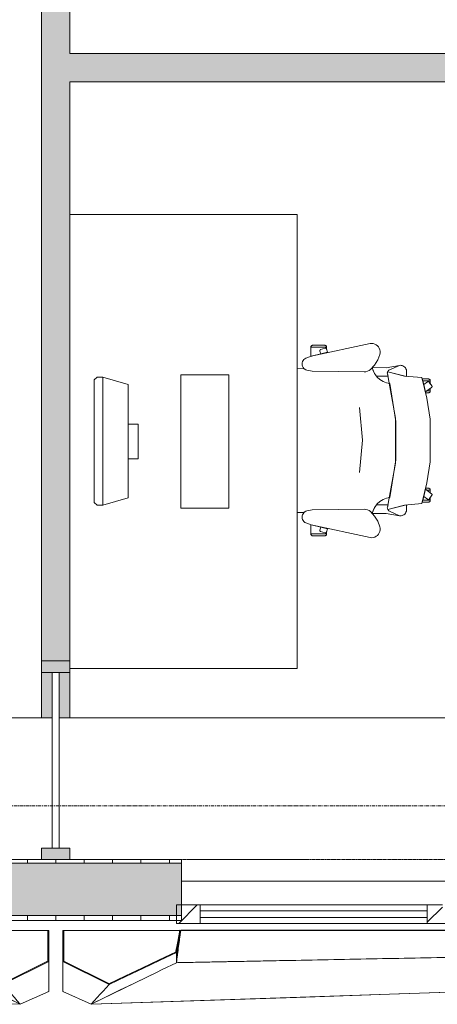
# Model space of a CAD drawing. Header units: millimetres. Extents: x -3388 to 301539, y -5590 to 54660.
# Tile 63 of 216: x 80873 to 82344, y 11901 to 15369. Entities that reach past the tile are written whole.
import ezdxf

# ---------------------------------------------------------------- set-up
doc = ezdxf.new("R2010")
doc.units = ezdxf.units.MM
doc.linetypes.add('Hidden_2', pattern=[2, 1, -1])
doc.linetypes.add('stramienlijn', pattern=[21, 12, -3, 3, -3])
for name, color, linetype, lineweight in [('A-DETL-MBND', 5, 'Continuous', 9), ('A-GENM', 13, 'Continuous', 9), ('A-GLAZ', 151, 'Continuous', 9), ('A-GLAZ-CURT', 52, 'Continuous', 9), ('A-GLAZ-CWMG', 51, 'Continuous', 9), ('A-WALL', 113, 'Continuous', 9), ('A-WALL-PATT', 111, 'Continuous', 18), ('I-FURN', 30, 'Continuous', 13), ('S-GRID', 1, 'Continuous', 9)]:
    doc.layers.add(name, color=color, linetype=linetype, lineweight=lineweight)
pattern_1 = [(90, (81000, 12196), (-100, 6e-15), [])]

# ---------------------------------------------------------------- blocks, each defined once
blk = doc.blocks.new('82_FU_WPB_SH_oth_bureau singel - 1600x800x950-427467-4e verdieping - bouwdeel 3_ 4_ 5')
at = {"layer": 'I-FURN', "color": 8, "lineweight": 9}
for p, q in [((800, 400), (-800, 400)), ((-800, 400), (-800, -400)), ((800, -400), (800, 400)), ((-235, 160), (-235, -10)), ((235, 160), (-235, 160)), ((235, -10), (235, 160)), ((-235, -10), (235, -10)), ((-60.8, -160), (-60.8, -195)), ((60.8, -160), (-60.8, -160)), ((60.8, -195), (60.8, -160)), ((-226.2, -284.5), (-201.2, -195)), ((-201.2, -195), (198.8, -195)), ((198.8, -195), (223.8, -284.5)), ((-226.2, -284.5), (223.8, -284.5)), ((-226.2, -304.5), (-226.2, -284.5)), ((-217, -314.5), (-226.2, -304.5)), ((223.8, -304.5), (214.5, -314.5)), ((223.8, -284.5), (223.8, -304.5)), ((214.5, -314.5), (-217, -314.5))]:
    blk.add_line(p, q, dxfattribs=at)
blk = doc.blocks.new('82_FU_WPB_SH_oth_bureaustoel - Medachair_dwg-4535414-4e verdieping - bouwdeel 3_ 4_ 5')
at = {"layer": 'I-FURN', "color": 8, "lineweight": 9, "flags": 128}
for points in [[(892.889, 168.223), (890.967, 168.059), (889.043, 168.196), (887.164, 168.631), (885.376, 169.354), (900.733, 228.425), (905.902, 289.24), (978.561, 307.639), (1052.71, 318.565), (1203.12, 318.565), (1277.28, 307.639), (1349.93, 289.24), (1355.1, 228.425), (1370.46, 169.354), (1368.67, 168.631), (1366.79, 168.196), (1364.87, 168.059), (1362.95, 168.223), (1207.14, 197.058), (1048.69, 197.058)], [(918.125, 319.565), (927.701, 319.565), (921.833, 315.302), (921.252, 314.785), (920.782, 314.165), (920.443, 313.465), (920.246, 312.713), (920.201, 311.936), (920.307, 311.165), (920.562, 310.431), (920.955, 309.759), (930.663, 296.398), (918.125, 292.89), (918.125, 319.565), (918.125, 292.89), (910.828, 290.739), (910.828, 312.214), (910.93, 313.488), (911.254, 314.724), (911.788, 315.885), (912.516, 316.936), (913.416, 317.843), (914.461, 318.579), (915.618, 319.121), (916.852, 319.453)], [(940.758, 324.147), (956.25, 302.822), (930.663, 296.398), (920.955, 309.759), (920.562, 310.431), (920.307, 311.165), (920.201, 311.936), (920.246, 312.713), (920.443, 313.465), (920.782, 314.165), (921.252, 314.785), (921.833, 315.302), (935.215, 325.024), (935.808, 325.381), (936.454, 325.628), (937.133, 325.76), (937.824, 325.773), (938.507, 325.664), (939.161, 325.439), (939.766, 325.104), (940.304, 324.669)], [(952.817, 319.565), (944.086, 319.565), (952.817, 307.547)], [(956.25, 302.822), (960.114, 303.709), (960.114, 312.214), (960.012, 313.488), (959.689, 314.724), (959.155, 315.885), (958.427, 316.936), (957.526, 317.842), (956.482, 318.578), (955.325, 319.121), (954.091, 319.453), (952.817, 319.565), (952.817, 307.547)], [(1299.59, 302.822), (1295.72, 303.709), (1295.72, 312.214), (1295.82, 313.488), (1296.15, 314.724), (1296.68, 315.885), (1297.41, 316.936), (1298.31, 317.842), (1299.35, 318.578), (1300.51, 319.121), (1301.75, 319.453), (1303.02, 319.565), (1303.02, 307.547)], [(1315.08, 324.147), (1299.59, 302.822), (1325.17, 296.398), (1334.88, 309.759), (1335.27, 310.431), (1335.53, 311.165), (1335.64, 311.936), (1335.59, 312.713), (1335.39, 313.465), (1335.05, 314.165), (1334.58, 314.785), (1334, 315.302), (1320.62, 325.024), (1319.95, 325.418), (1319.21, 325.673), (1318.44, 325.779), (1317.67, 325.733), (1316.92, 325.537), (1316.22, 325.197), (1315.6, 324.728)], [(1303.02, 319.565), (1311.75, 319.565), (1303.02, 307.547)], [(1337.71, 319.565), (1328.13, 319.565), (1334, 315.302), (1334.58, 314.785), (1335.05, 314.165), (1335.39, 313.465), (1335.59, 312.713), (1335.64, 311.936), (1335.53, 311.165), (1335.27, 310.431), (1334.88, 309.759), (1325.17, 296.398), (1337.71, 292.89), (1337.71, 319.565), (1337.71, 292.89), (1345.01, 290.739), (1345.01, 312.214), (1344.91, 313.488), (1344.58, 314.724), (1344.05, 315.885), (1343.32, 316.936), (1342.42, 317.843), (1341.38, 318.579), (1340.22, 319.121), (1338.98, 319.453)], [(885.376, 169.354), (901.933, 235.905), (883.884, 235.905), (878.925, 235.405), (875.362, 233.856), (872.064, 231.801), (869.103, 229.285), (866.877, 226.428), (865.11, 223.266), (863.842, 219.874), (863.209, 217.007), (863.006, 214.077), (863.24, 211.15), (879.412, 175.835), (880.431, 173.831), (881.796, 172.044), (883.463, 170.535)], [(871.242, 164.405), (863.24, 211.15), (879.412, 175.835), (880.505, 173.714), (881.986, 171.843), (883.8, 170.291), (885.878, 169.118), (888.143, 168.366), (890.51, 168.064), (892.892, 168.223), (901.41, 170.576), (901.218, 129.572), (891.954, 123.132), (881.803, 118.206), (871.01, 114.916)], [(1362.94, 168.223), (1354.43, 170.576), (1354.62, 129.572), (1363.88, 123.132), (1374.03, 118.206), (1384.83, 114.916), (1384.59, 164.405), (1392.6, 211.15), (1376.42, 175.835), (1375.41, 173.831), (1374.04, 172.044), (1372.37, 170.535), (1370.46, 169.354), (1368.67, 168.631), (1366.79, 168.196), (1364.87, 168.059)], [(824.403, 141.678), (818.953, 142.657), (813.415, 142.634), (807.972, 141.609), (802.805, 139.617), (798.084, 136.723), (793.963, 133.023), (790.58, 128.638), (788.046, 123.714), (786.445, 118.413), (785.829, 112.909), (786.219, 107.385), (831.099, -100.079), (837.63, -118.572), (839.728, -122.329), (842.495, -125.624), (845.834, -128.337), (849.625, -130.373), (853.732, -131.657), (858.007, -132.144), (862.297, -131.816), (866.449, -130.686), (870.313, -128.793), (873.751, -126.206), (876.639, -123.017), (878.875, -119.341), (880.377, -115.309), (883.676, -96.3046), (886.374, 87.0952), (885.563, 92.9865), (883.773, 98.6577), (881.055, 103.947), (877.488, 108.705), (862.019, 123.036), (844.106, 134.163)], [(1369.46, 87.0952), (1372.16, -96.3046), (1375.46, -115.309), (1376.96, -119.341), (1379.2, -123.017), (1382.09, -126.206), (1385.52, -128.793), (1389.39, -130.686), (1393.54, -131.816), (1397.83, -132.144), (1402.1, -131.657), (1406.21, -130.373), (1410, -128.337), (1413.34, -125.624), (1416.11, -122.329), (1418.21, -118.572), (1424.74, -100.079), (1469.62, 107.385), (1470.01, 112.909), (1469.39, 118.413), (1467.79, 123.714), (1465.26, 128.638), (1461.87, 133.023), (1457.75, 136.723), (1453.03, 139.617), (1447.86, 141.609), (1442.42, 142.634), (1436.88, 142.657), (1431.43, 141.678), (1411.73, 134.163), (1393.82, 123.036), (1378.35, 108.705), (1374.78, 103.947), (1372.06, 98.6577), (1370.27, 92.9865)], [(799.562, -101.355), (799.562, -45.6211), (798.289, -45.733), (797.055, -46.0653), (795.898, -46.6078), (794.853, -47.3438), (793.953, -48.2507), (793.225, -49.3008), (792.691, -50.4619), (792.368, -51.6983), (792.265, -52.9721), (792.265, -94.1338), (792.419, -95.5465), (792.843, -96.9028), (793.521, -98.1512), (794.429, -99.2443), (795.532, -100.141), (796.787, -100.807), (798.148, -101.216)], [(799.562, -45.5991), (807.31, -45.5991), (805.271, -46.2618), (804.634, -46.532), (804.054, -46.9088), (803.548, -47.3805), (803.132, -47.9329), (802.818, -48.5492), (802.616, -49.2106), (802.531, -49.8971), (802.568, -50.5879), (802.723, -51.2618), (807.834, -66.993), (808.146, -67.7056), (808.591, -68.3438), (809.152, -68.8829), (809.807, -69.3023), (810.531, -69.5858), (811.297, -69.7226), (812.075, -69.7073), (812.834, -69.5406), (822.297, -66.4659), (831.099, -100.057), (831.452, -101.333), (799.562, -101.333)], [(816.415, -42.6409), (805.266, -46.2635), (804.629, -46.5337), (804.049, -46.9104), (803.543, -47.3822), (803.127, -47.9346), (802.813, -48.5508), (802.61, -49.2123), (802.526, -49.8988), (802.562, -50.5895), (802.718, -51.2635), (807.829, -66.9946), (808.141, -67.7073), (808.586, -68.3455), (809.147, -68.8846), (809.802, -69.304), (810.526, -69.5875), (811.292, -69.7243), (812.07, -69.709), (812.829, -69.5423), (822.292, -66.4676)], [(1456.27, -45.5991), (1448.53, -45.5991), (1450.57, -46.2618), (1451.2, -46.532), (1451.78, -46.9088), (1452.29, -47.3805), (1452.7, -47.9329), (1453.02, -48.5492), (1453.22, -49.2106), (1453.3, -49.8971), (1453.27, -50.5879), (1453.11, -51.2618), (1448, -66.993), (1447.73, -67.6297), (1447.35, -68.2097), (1446.88, -68.7156), (1446.33, -69.1319), (1445.71, -69.4459), (1445.05, -69.6481), (1444.37, -69.7324), (1443.68, -69.6962), (1443, -69.5406), (1433.54, -66.4659), (1424.74, -100.057), (1424.38, -101.333), (1456.27, -101.333)], [(1439.42, -42.6409), (1450.57, -46.2635), (1451.21, -46.5337), (1451.79, -46.9104), (1452.29, -47.3822), (1452.71, -47.9346), (1453.02, -48.5508), (1453.23, -49.2123), (1453.31, -49.8988), (1453.27, -50.5895), (1453.12, -51.2635), (1448.01, -66.9946), (1447.69, -67.7073), (1447.25, -68.3455), (1446.69, -68.8846), (1446.03, -69.304), (1445.31, -69.5875), (1444.54, -69.7243), (1443.77, -69.709), (1443.01, -69.5423), (1433.54, -66.4676)], [(1456.27, -101.355), (1456.27, -45.6211), (1457.55, -45.733), (1458.78, -46.0653), (1459.94, -46.6078), (1460.98, -47.3438), (1461.88, -48.2507), (1462.61, -49.3008), (1463.14, -50.4619), (1463.47, -51.6983), (1463.57, -52.9721), (1463.57, -94.1338), (1463.42, -95.5465), (1462.99, -96.9028), (1462.31, -98.1512), (1461.41, -99.2443), (1460.3, -100.141), (1459.05, -100.807), (1457.69, -101.216)]]:
    blk.add_lwpolyline(points, close=True, dxfattribs=at)
for points in [[(1391.99, 219.874), (1392.63, 217.007), (1392.83, 214.077), (1392.6, 211.15), (1392.83, 214.077), (1392.63, 217.007), (1391.99, 219.874), (1390.73, 223.267), (1388.96, 226.428), (1386.73, 229.285), (1383.77, 231.802), (1380.47, 233.857), (1376.91, 235.406), (1371.95, 235.905), (1353.9, 235.905), (1370.46, 169.354), (1372.37, 170.535), (1374.04, 172.044), (1375.41, 173.831), (1376.42, 175.835), (1392.6, 211.15)], [(1375.46, -115.309), (1372.16, -96.3046), (1369.46, 87.0952), (1370.27, 92.9865), (1372.06, 98.6577), (1374.78, 103.947), (1378.35, 108.705), (1384.43, 115.005), (1372.33, 118.902), (1361.09, 124.852), (1351.07, 132.673), (1342.56, 142.125), (1335.84, 152.917), (1331.11, 164.717), (1328.51, 177.162), (1195.33, 198.061), (1060.51, 198.061), (927.325, 177.162), (924.726, 164.717), (919.993, 152.917), (913.272, 142.125), (904.769, 132.673), (894.746, 124.852), (883.511, 118.902), (871.409, 115.005), (877.488, 108.705), (881.055, 103.947), (883.773, 98.6577), (885.563, 92.9865), (886.374, 87.0952), (883.676, -96.3046), (880.377, -115.309), (879.012, -119.052), (877.014, -122.499), (874.445, -125.544), (874.7616, -147.7067)], [(1241.01, 70.5866), (1126.01, 80.6836), (1011.01, 70.5866)], [(1381.0744, -147.7067), (1381.39, -125.544), (1378.82, -122.499), (1376.82, -119.052), (1375.46, -115.309)]]:
    blk.add_lwpolyline(points, dxfattribs=at)
blk = doc.blocks.new('82_FU_WPB_SH_oth_bureaustoel - 82_FU_WPB_SH_oth_bureaustoel-362900-4e verdieping - bouwdeel 3_ 4_ 5')
blk.add_blockref('82_FU_WPB_SH_oth_bureaustoel - Medachair_dwg-4535414-4e verdieping - bouwdeel 3_ 4_ 5', (-1131.3, 47.7))
blk = doc.blocks.new('Stadhuis Zoetermeer_OTH_interieur_rvt-1-4e verdieping - bouwdeel 3_ 4_ 5')
at = {"color": 8, "lineweight": 9, "rotation": 270.0000000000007}
for name, p in [('82_FU_WPB_SH_oth_bureau singel - 1600x800x950-427467-4e verdieping - bouwdeel 3_ 4_ 5', (81450, 13883)), ('82_FU_WPB_SH_oth_bureaustoel - 82_FU_WPB_SH_oth_bureaustoel-362900-4e verdieping - bouwdeel 3_ 4_ 5', (81951.8, 13883))]:
    blk.add_blockref(name, p, dxfattribs=at)
blk = doc.blocks.new('System Panel - Glazed-3172938-4e verdieping - bouwdeel 3_ 4_ 5')
at = {"layer": 'A-GLAZ-CURT', "lineweight": 13}
for p, q in [((309.8, 12.5), (-309.8, 12.5)), ((-309.8, 12.5), (-309.8, -12.5)), ((309.8, -12.5), (309.8, 12.5)), ((-309.8, -12.5), (309.8, -12.5))]:
    blk.add_line(p, q, dxfattribs=at)
blk = doc.blocks.new('Rectangular Mullion - 100x40 alu-3172937-4e verdieping - bouwdeel 3_ 4_ 5')
at = {"layer": 'A-GLAZ-CWMG'}
h = blk.add_hatch(color=256, dxfattribs=at)
h.paths.add_polyline_path([(80987.5, 12910), (80987.5, 13070), (80950, 13070), (80950, 12910)], flags=0)
h.paths.add_polyline_path([(81050, 12910), (81050, 13070), (81012.5, 13070), (81012.5, 12910)], flags=0)
for p, q in [((80950, 13070), (80950, 12910)), ((81050, 13070), (81050, 12910))]:
    blk.add_line(p, q, dxfattribs=at)
blk = doc.blocks.new('Rectangular Mullion - 100x40 alu-2125751-4e verdieping - bouwdeel 3_ 4_ 5')
at = {"layer": 'A-GLAZ-CWMG'}
blk.add_hatch(color=256, dxfattribs=at).paths.add_polyline_path([(-40, -50), (-40, 50), (0, 50), (0, -50)], flags=0)
at = {"layer": 'A-GLAZ-CWMG', "lineweight": 18}
for p, q in [((-40, 50), (0, 50)), ((-40, -50), (-40, 50)), ((0, 50), (0, -50)), ((0, -50), (-40, -50))]:
    blk.add_line(p, q, dxfattribs=at)
blk = doc.blocks.new('Rectangular Mullion - 100x40 alu-2125752-4e verdieping - bouwdeel 3_ 4_ 5')
at = {"layer": 'A-GLAZ-CWMG'}
blk.add_hatch(color=256, dxfattribs=at).paths.add_polyline_path([(0, -50), (0, 50), (-40, 50), (-40, -50)], flags=0)
at = {"layer": 'A-GLAZ-CWMG', "lineweight": 18}
for p, q in [((0, 50), (-40, 50)), ((-40, 50), (-40, -50)), ((0, -50), (0, 50)), ((-40, -50), (0, -50))]:
    blk.add_line(p, q, dxfattribs=at)
blk = doc.blocks.new('Rectangular Mullion - 31_CWM_065x84-V83-4e verdieping - bouwdeel 3_ 4_ 5')
at = {"layer": 'A-GLAZ-CWMG'}
h = blk.add_hatch(dxfattribs=at)
h.set_pattern_fill('FP_76', color=256, style=0, pattern_type=2)
h.set_pattern_definition([(135, (81425, -12218.5), (-449.013, -449.013), []), (135, (81266.25, -12218.5), (-898.0256, 6e-14), []), (135, (81583.75, -12218.5), (-898.0256, 6e-14), [])])
h.paths.add_polyline_path([(0, -32.5), (-84, -32.5), (-84, 32.5), (0, 32.5)], flags=0)
at = {"layer": 'A-GLAZ-CWMG', "lineweight": 18}
for p, q in [((-84, 32.5), (0, 32.5)), ((-84, -32.5), (-84, 32.5)), ((0, 32.5), (0, -32.5)), ((0, -32.5), (-84, -32.5))]:
    blk.add_line(p, q, dxfattribs=at)
blk = doc.blocks.new('System Panel - 31_CWP_glas_gevel-3643622-4e verdieping - bouwdeel 3_ 4_ 5')
at = {"layer": 'A-GLAZ-CURT', "lineweight": 13}
for p, q in [((399.5, 12), (-399.5, 12)), ((-399.5, 12), (-399.5, -12)), ((399.5, -12), (399.5, 12)), ((-399.5, -12), (399.5, -12))]:
    blk.add_line(p, q, dxfattribs=at)
blk = doc.blocks.new('Rectangular Mullion - 31_CWM_065x84-2930152-4e verdieping - bouwdeel 3_ 4_ 5')
at = {"layer": 'A-GLAZ-CWMG'}
for p, q in [((41909, 12251), (42708, 12251)), ((41909, 12186), (42708, 12186))]:
    blk.add_line(p, q, dxfattribs=at)
blk = doc.blocks.new('Rectangular Mullion - 31_CWM_065x84-V85-4e verdieping - bouwdeel 3_ 4_ 5')
at = {"layer": 'A-GLAZ-CWMG'}
h = blk.add_hatch(dxfattribs=at)
h.set_pattern_fill('FP_78', color=256, style=0, pattern_type=2)
h.set_pattern_definition([(135, (82350, -12218.5), (-449.013, -449.013), []), (135, (82191.25, -12218.5), (-898.0256, 6e-14), []), (135, (82508.75, -12218.5), (-898.0256, 6e-14), [])])
h.paths.add_polyline_path([(-11.6, -32.5), (-42, -32.5), (-42, -15), (-12, -15), (-11.6, 32.5), (42, 32.5), (42, -32.5)], flags=0)
at = {"layer": 'A-GLAZ-CWMG', "lineweight": 18}
for p, q in [((-11.6, 32.5), (42, 32.5)), ((42, 32.5), (42, -32.5)), ((-42, -32.5), (-42, -15)), ((42, -32.5), (-42, -32.5))]:
    blk.add_line(p, q, dxfattribs=at)
blk = doc.blocks.new('31_Gevelopening_v2 - Merk_A-01-V21-4e verdieping - bouwdeel 3_ 4_ 5')
at = {"layer": 'A-GLAZ', "linetype": 'Hidden_2'}
for p, q in [((1357, -107.3), (-1357, -107.3)), ((1336.2, -107.3), (908.3, -107.3))]:
    blk.add_line(p, q, dxfattribs=at)
blk = doc.blocks.new('00_kader 3550x3250 - 00_kader 3550x3250-1954349-4e verdieping - bouwdeel 3_ 4_ 5')
at = {"layer": 'A-GENM'}
for p, q in [((41372, 12161), (40963.1, 12161)), ((38098.3, 12008.5), (41275, 11900.9)), ((41275, 11900.9), (41045.2, 12013.2)), ((41375, 11946), (41275, 11900.9)), ((41375.1, 11948.7), (41375, 11946))]:
    blk.add_line(p, q, dxfattribs=at)
at = {"layer": 'A-GENM', "flags": 128}
blk.add_lwpolyline([(41275, 11900.9), (40913.9, 11913.1), (40552.8, 11925.3), (40191.7, 11937.6), (39830.6, 11949.8), (39469.4, 11962), (39108.3, 11974.3), (38747.2, 11986.5), (38386.1, 11998.8), (38098.3, 12008.5)], dxfattribs=at)
blk = doc.blocks.new('00_kader 3550x3250 - 00_kader 3550x3250-V86-4e verdieping - bouwdeel 3_ 4_ 5')
at = {"layer": 'A-GENM'}
for points in [[(80575, 12081.3), (80577.9, 12081.9), (80562.9, 12161.6), (80560, 12161), (80567.5, 12121.2)], [(80975, 12051.1), (80975, 12161), (80972, 12161), (80972, 12051.1)], [(80812.2, 11970.3), (80813.5, 11973.1), (80576.3, 12085.9), (80575, 12083.2), (80781.3, 11985.1)], [(80812.2, 11970.3), (80975, 12051.1), (80973.7, 12053.8), (80810.9, 11973)]]:
    blk.add_hatch(color=256, dxfattribs=at).paths.add_polyline_path(points, flags=0)
at = {"layer": 'A-GENM', "lineweight": 13}
for p, q in [((80562.9, 12161.6), (80560, 12161)), ((80972, 12161), (80972, 12051.1)), ((80975, 12161), (80972, 12161)), ((80975, 12051.1), (80975, 12161)), ((80575, 12081.3), (80577.9, 12081.9)), ((80973.7, 12053.8), (80810.9, 11973)), ((80812.2, 11970.3), (80975, 12051.1)), ((80972, 12051.1), (80975, 12051.1)), ((80975, 12051.1), (80973.7, 12053.8)), ((80810.9, 11973), (80812.2, 11970.3)), ((80812.2, 11970.3), (80813.5, 11973.1))]:
    blk.add_line(p, q, dxfattribs=at)
at = {"layer": 'A-GENM'}
for p, q in [((80560, 12161), (80560, 12161)), ((80560, 12161), (80560, 12161)), ((80563, 12161.4), (80563, 12161.5)), ((80575, 12081.3), (80575, 12077.2)), ((80575, 12053.2), (80575, 12050.4)), ((80575, 12048.8), (80575, 12047.2)), ((80975, 12051.1), (80975, 11946)), ((80972, 11944.7), (80975, 11946))]:
    blk.add_line(p, q, dxfattribs=at)
at = {"layer": 'A-GENM', "lineweight": 13, "flags": 128}
for points in [[(80560, 12161), (80567.5, 12121.2), (80575, 12081.3)], [(80577.9, 12081.9), (80570.5, 12121.7), (80562.9, 12161.6)], [(80576.3, 12085.9), (80575.6, 12084.6), (80575, 12083.2)], [(80575, 12083.2), (80634.3, 12055), (80693.6, 12026.8), (80752.9, 11998.6), (80812.2, 11970.3)], [(80813.5, 11973.1), (80754.2, 12001.3), (80694.9, 12029.5), (80635.6, 12057.7), (80576.3, 12085.9)]]:
    blk.add_lwpolyline(points, dxfattribs=at)
at = {"layer": 'A-GENM', "flags": 128}
for points in [[(80575, 12075.6), (80575, 12071.2), (80575, 12065.2), (80575, 12059.2), (80575, 12057.2)], [(80575, 12047.2), (80625, 12023), (80675, 11998.8), (80725, 11974.5), (80775, 11950.3), (80825, 11926), (80875, 11901.8)], [(80975, 11946), (80975, 11963.5), (80975, 11981), (80975, 11998.6), (80975, 12016.1), (80975, 12033.6), (80975, 12051.1)], [(80875, 11901.8), (80864.5, 11913.2), (80854.1, 11924.6), (80843.6, 11936.1), (80833.1, 11947.5), (80822.7, 11958.9), (80812.2, 11970.3)], [(80812.2, 11970.3), (80822.7, 11958.9), (80833.1, 11947.5), (80843.6, 11936.1), (80854.1, 11924.6), (80864.5, 11913.2), (80875, 11901.8)]]:
    blk.add_lwpolyline(points, dxfattribs=at)
at = {"layer": 'A-GENM'}
blk.add_open_spline([(80560, 12161), (80561.3, 12151.5), (80563.7, 12132.6), (80567.5, 12104.1), (80571.3, 12075.7), (80573.7, 12056.8), (80575, 12047.3)], degree=3, dxfattribs=at)
for points, knots in [([(80571.9, 12094.1), (80571.4, 12097.6), (80570.8, 12102), (80570.2, 12106.4), (80570.1, 12107.3)], [0.4080194, 0.4080194, 0.4080194, 0.4080194, 0.5, 0.5245072, 0.5245072, 0.5245072, 0.5245072]), ([(80575, 12070.2), (80574.7, 12072.2), (80573.8, 12079.5), (80572.8, 12086.9), (80572.1, 12092.3)], [0.198196, 0.198196, 0.198196, 0.198196, 0.25, 0.3923067, 0.3923067, 0.3923067, 0.3923067]), ([(80575, 12047.3), (80575, 12047.4), (80575, 12047.6), (80575, 12048.1), (80575, 12048.9), (80575, 12050.1), (80575, 12051.5), (80575, 12053.4), (80575, 12055.8), (80575, 12059.6), (80575, 12064.3), (80575, 12070), (80575, 12075.6), (80575, 12079.4), (80575, 12081.3)], [0, 0, 0, 0, 0.010417, 0.020833, 0.041667, 0.083333, 0.125, 0.166667, 0.25, 0.333333, 0.5, 0.666667, 0.833333, 1, 1, 1, 1])]:
    blk.add_open_spline(points, degree=3, knots=knots, dxfattribs=at)
blk = doc.blocks.new('00_kader 3550x3250 - 00_kader 3550x3250-1955744-4e verdieping - bouwdeel 3_ 4_ 5')
at = {"layer": 'A-GENM'}
for points in [[(41425, 12051.1), (41428, 12051.1), (41428, 12161), (41425, 12161), (41425, 12136.8)], [(41825, 12081.3), (41840, 12161), (41837.1, 12161.6), (41822.1, 12081.9)], [(41587.8, 11970.3), (41825, 12083.2), (41823.7, 12085.9), (41586.5, 11973.1)], [(41587.8, 11970.3), (41589.1, 11973), (41426.3, 12053.8), (41425, 12051.1), (41537.1, 11995.5)]]:
    blk.add_hatch(color=256, dxfattribs=at).paths.add_polyline_path(points, flags=0)
at = {"layer": 'A-GENM', "lineweight": 13}
for p, q in [((41428, 12161), (41425, 12161)), ((41425, 12161), (41425, 12051.1)), ((41428, 12051.1), (41428, 12161)), ((41840, 12161), (41837.1, 12161.6)), ((41822.1, 12081.9), (41825, 12081.3)), ((41426.3, 12053.8), (41425, 12051.1)), ((41425, 12051.1), (41587.8, 11970.3)), ((41425, 12051.1), (41428, 12051.1)), ((41589.1, 11973), (41426.3, 12053.8)), ((41586.5, 11973.1), (41587.8, 11970.3)), ((41587.8, 11970.3), (41589.1, 11973))]:
    blk.add_line(p, q, dxfattribs=at)
at = {"layer": 'A-GENM'}
for p, q in [((41837, 12161.4), (41837.1, 12161.6)), ((41840, 12161), (41840, 12161)), ((41825, 12077.2), (41825, 12081.3)), ((41425, 11946), (41425, 12051.1)), ((41825, 12050.4), (41825, 12053.2)), ((41825, 12047.2), (41825, 12048.8)), ((41425, 11946), (41428, 11944.7))]:
    blk.add_line(p, q, dxfattribs=at)
at = {"layer": 'A-GENM', "lineweight": 13, "flags": 128}
for points in [[(41837.1, 12161.6), (41829.5, 12121.7), (41822.1, 12081.9)], [(41825, 12081.3), (41832.5, 12121.2), (41840, 12161)], [(41823.7, 12085.9), (41764.4, 12057.7), (41705.1, 12029.5), (41645.8, 12001.3), (41586.5, 11973.1)], [(41587.8, 11970.3), (41647.1, 11998.6), (41706.4, 12026.8), (41765.7, 12055), (41825, 12083.2)], [(41825, 12083.2), (41824.4, 12084.6), (41823.7, 12085.9)]]:
    blk.add_lwpolyline(points, dxfattribs=at)
at = {"layer": 'A-GENM', "flags": 128}
for points in [[(41825, 12057.2), (41825, 12059.2), (41825, 12065.2), (41825, 12071.2), (41825, 12075.6)], [(41425, 12051.1), (41425, 12033.6), (41425, 12016.1), (41425, 11998.6), (41425, 11981), (41425, 11963.5), (41425, 11946)], [(41754.8, 12013.2), (41775, 12023), (41825, 12047.2)], [(41525, 11901.8), (41575, 11926), (41625, 11950.3), (41675, 11974.5), (41725, 11998.8), (41754.8, 12013.2)], [(41587.8, 11970.3), (41577.3, 11958.9), (41566.9, 11947.5), (41556.4, 11936.1), (41545.9, 11924.6), (41535.5, 11913.2), (41525, 11901.8)], [(41525, 11901.8), (41535.5, 11913.2), (41545.9, 11924.6), (41556.4, 11936.1), (41566.9, 11947.5), (41577.3, 11958.9), (41587.8, 11970.3)]]:
    blk.add_lwpolyline(points, dxfattribs=at)
at = {"layer": 'A-GENM'}
blk.add_open_spline([(41825, 12047.3), (41826.3, 12056.8), (41828.7, 12075.7), (41832.5, 12104.1), (41836.3, 12132.6), (41838.7, 12151.5), (41840, 12161)], degree=3, dxfattribs=at)
for points, knots in [([(41829.9, 12107.3), (41829.8, 12106.4), (41829.2, 12102), (41828.6, 12097.6), (41828.1, 12094.1)], [0.4754928, 0.4754928, 0.4754928, 0.4754928, 0.5, 0.5919806, 0.5919806, 0.5919806, 0.5919806]), ([(41827.9, 12092.3), (41827.2, 12086.9), (41826.2, 12079.5), (41825.3, 12072.2), (41825, 12070.2)], [0.6076933, 0.6076933, 0.6076933, 0.6076933, 0.75, 0.801804, 0.801804, 0.801804, 0.801804]), ([(41825, 12081.3), (41825, 12079.4), (41825, 12075.6), (41825, 12070), (41825, 12064.3), (41825, 12059.6), (41825, 12055.8), (41825, 12053.4), (41825, 12051.5), (41825, 12050.1), (41825, 12048.9), (41825, 12048.1), (41825, 12047.6), (41825, 12047.4), (41825, 12047.3)], [0, 0, 0, 0, 0.166667, 0.333333, 0.5, 0.666667, 0.75, 0.833333, 0.875, 0.916667, 0.958333, 0.979167, 0.989583, 1, 1, 1, 1])]:
    blk.add_open_spline(points, degree=3, knots=knots, dxfattribs=at)
blk = doc.blocks.new('00_kader 3550x3250 - 00_kader 3550x3250-V34-4e verdieping - bouwdeel 3_ 4_ 5')
at = {"layer": 'A-GENM'}
for p, q in [((41837, 12161), (41428, 12161)), ((44569.6, 12100.9), (41825, 12047.5)), ((41754.8, 12013.2), (41525, 11900.9)), ((41525, 11900.9), (44701.7, 12008.5)), ((41425, 11946), (41424.9, 11948.7)), ((41525, 11900.9), (41425, 11946))]:
    blk.add_line(p, q, dxfattribs=at)
at = {"layer": 'A-GENM', "flags": 128}
blk.add_lwpolyline([(44701.7, 12008.5), (44413.9, 11998.8), (44052.8, 11986.5), (43691.7, 11974.3), (43330.6, 11962), (42969.4, 11949.8), (42608.3, 11937.6), (42247.2, 11925.3), (41886.1, 11913.1), (41525, 11900.9)], dxfattribs=at)
at = {"layer": 'A-GENM'}
blk.add_open_spline([(41840, 12161), (41838.8, 12151.5), (41836.2, 12132.6), (41832.5, 12104.3), (41828.8, 12075.9), (41826.2, 12057), (41825, 12047.5)], degree=3, dxfattribs=at)
for points, knots in [([(41825.3, 12050.2), (41825.8, 12054.2), (41827, 12062.9), (41829.4, 12081), (41832.5, 12104.7), (41835.6, 12128.3), (41838.1, 12146.8), (41839.3, 12155.8), (41839.8, 12160)], [0.0204996, 0.0204996, 0.0204996, 0.0204996, 0.125, 0.25, 0.5, 0.75, 0.875, 0.9880906, 0.9880906, 0.9880906, 0.9880906]), ([(41840, 12161.4), (41846.3, 12161.4), (41858.9, 12161.4), (41884.1, 12161.4), (41928.1, 12161.4), (41991.1, 12161.4), (42066.7, 12161.4), (42167.4, 12161.4), (42293.3, 12161.4), (42494.8, 12161.4), (42746.7, 12161.5), (43048.9, 12161.5), (43351.1, 12161.5), (43653.3, 12161.6), (43905.2, 12161.6), (44106.7, 12161.6), (44232.6, 12161.7), (44333.3, 12161.7), (44408.9, 12161.7), (44471.9, 12161.7), (44515.9, 12161.7), (44541.1, 12161.7), (44553.7, 12161.7), (44560, 12161.7)], [0, 0, 0, 0, 0.006944, 0.013889, 0.027778, 0.055556, 0.083333, 0.111111, 0.166667, 0.222222, 0.333333, 0.444444, 0.555556, 0.666667, 0.777778, 0.833333, 0.888889, 0.916667, 0.944444, 0.972222, 0.986111, 0.993056, 1, 1, 1, 1]), ([(44560, 12161), (44553.7, 12161), (44541.1, 12161), (44515.9, 12161), (44471.9, 12161), (44408.9, 12161), (44333.3, 12161), (44232.6, 12161), (44106.7, 12161), (43955.6, 12161), (43804.4, 12161), (43603, 12161), (43351.1, 12161), (43048.9, 12161), (42797, 12161), (42595.6, 12161), (42444.4, 12161), (42293.3, 12161), (42167.4, 12161), (42066.7, 12161), (42003.7, 12161), (41953.3, 12161), (41915.6, 12161), (41884.1, 12161), (41862, 12161), (41849.4, 12161), (41843.2, 12161), (41840, 12161)], [0, 0, 0, 0, 0.0069444, 0.0138889, 0.0277778, 0.0555556, 0.0833333, 0.1111111, 0.1666667, 0.2222222, 0.2777778, 0.3333333, 0.4444444, 0.5555556, 0.6666667, 0.7222222, 0.7777778, 0.8333333, 0.8888889, 0.9166667, 0.9444444, 0.9583333, 0.9722222, 0.9861111, 0.9930556, 0.9965278, 1, 1, 1, 1]), ([(41825, 12047.5), (41831.4, 12047.6), (41844.1, 12047.9), (41869.6, 12048.4), (41914.1, 12049.3), (41977.8, 12050.5), (42054.2, 12052), (42156, 12054), (42283.3, 12056.4), (42487, 12060.4), (42741.7, 12065.4), (43047.2, 12071.3), (43352.8, 12077.2), (43607.4, 12082.2), (43811.1, 12086.1), (43963.9, 12089.1), (44116.7, 12092.1), (44244, 12094.6), (44345.8, 12096.5), (44422.2, 12098), (44485.9, 12099.3), (44530.4, 12100.1), (44554.1, 12100.6), (44565, 12100.8), (44569.6, 12100.9)], [0, 0, 0, 0, 0.0069444, 0.0138889, 0.0277778, 0.0555556, 0.0833333, 0.1111111, 0.1666667, 0.2222222, 0.3333333, 0.4444444, 0.5555556, 0.6666667, 0.7222222, 0.7777778, 0.8333333, 0.8888889, 0.9166667, 0.9444444, 0.9722222, 0.9861111, 0.9930556, 0.9980313, 0.9980313, 0.9980313, 0.9980313])]:
    blk.add_open_spline(points, degree=3, knots=knots, dxfattribs=at)
blk = doc.blocks.new('00_kader 3550x3250 - 00_kader 3550x3250-V120-4e verdieping - bouwdeel 3_ 4_ 5')
at = {"layer": 'A-DETL-MBND'}
for p, q in [((41837, 12161.4), (41837, 12161.5)), ((41837.1, 12161.7), (41839.9, 12161)), ((41839.9, 12161), (41837.1, 12161.7))]:
    blk.add_line(p, q, dxfattribs=at)
for points, knots in [([(41837.1, 12161.6), (41837.1, 12161.6), (41837.1, 12161.6), (41837.1, 12161.7), (41837.1, 12161.7), (41837.1, 12161.7), (41837.1, 12161.7), (41837.1, 12161.7), (41837.1, 12161.7), (41837.1, 12161.7), (41837.1, 12161.7)], [0.7777778, 0.7777778, 0.7777778, 0.7777778, 0.8333333, 0.8888889, 0.9166667, 0.9444444, 0.9722222, 0.9861111, 0.9930556, 1, 1, 1, 1]), ([(41840, 12161.7), (41846.3, 12161.7), (41858.9, 12161.7), (41884.1, 12161.7), (41928.1, 12161.7), (41991.1, 12161.7), (42066.7, 12161.7), (42167.4, 12161.7), (42293.3, 12161.6), (42494.8, 12161.6), (42734.1, 12161.6), (42923, 12161.5), (43011.1, 12161.5)], [0, 0, 0, 0, 0.0069444, 0.0138889, 0.0277778, 0.0555556, 0.0833333, 0.1111111, 0.1666667, 0.2222222, 0.3333333, 0.430554, 0.430554, 0.430554, 0.430554])]:
    blk.add_open_spline(points, degree=3, knots=knots, dxfattribs=at)
blk = doc.blocks.new('00_kader 3550x3250 - 00_kader 3550x3250-V121-4e verdieping - bouwdeel 3_ 4_ 5')
at = {"layer": 'A-DETL-MBND'}
blk.add_open_spline([(41862.6, 12161.4), (41861.3, 12161.4), (41853.8, 12161.4), (41846.3, 12161.4), (41840, 12161.4)], degree=3, knots=[0.991697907, 0.991697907, 0.991697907, 0.991697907, 0.993055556, 1, 1, 1, 1], dxfattribs=at)

msp = doc.modelspace()

# ---------------------------------------------------------------- hatches: boundary and pattern name
at = {"layer": 'A-WALL-PATT', "lineweight": 9}
for points in [[(81050, 13110), (81050, 17075.0001), (80950, 17075.0001), (80950, 13110)], [(84050, 15150), (84050, 15250), (81050, 15250), (81050, 15150)]]:
    msp.add_hatch(color=256, dxfattribs=at).paths.add_polyline_path(points, flags=0)
h = msp.add_hatch(dxfattribs=at)
h.set_pattern_fill('FP_79', color=256, angle=-90, style=0, pattern_type=2)
h.set_pattern_definition(pattern_1)
h.paths.add_polyline_path([(81308.0271, 12398), (81443, 12398), (81443, 12410.5), (80557, 12410.5), (80557, 12398), (80781.2597, 12398)], flags=0)
h.paths.add_polyline_path([(77843, 12398), (77843, 12410.5), (77655, 12410.5), (77655, 12398)], flags=0)
h.paths.add_polyline_path([(84345, 12398), (84345, 12410.5), (84157, 12410.5), (84157, 12398), (84205.2525, 12398)], flags=0)
at = {"layer": 'A-WALL-PATT', "lineweight": 5}
h = msp.add_hatch(color=256, dxfattribs=at)
h.paths.add_polyline_path([(84205.2525, 12214), (84345, 12214), (84345, 12398), (84157, 12398), (84157, 12214)], flags=0)
h.paths.add_polyline_path([(81443, 12214), (81443, 12398), (80557, 12398), (80557, 12214), (81308.0271, 12214)], flags=0)
h.paths.add_polyline_path([(77843, 12214), (77843, 12398), (77655, 12398), (77655, 12214)], flags=0)
at = {"layer": 'A-WALL-PATT', "lineweight": 9}
h = msp.add_hatch(dxfattribs=at)
h.set_pattern_fill('FP_79', color=256, angle=-90, style=0, pattern_type=2)
h.set_pattern_definition(pattern_1)
h.paths.add_polyline_path([(84205.2525, 12196), (84345, 12196), (84345, 12214), (84157, 12214), (84157, 12196)], flags=0)
h.paths.add_polyline_path([(80557, 12196), (81443, 12196), (81443, 12214), (80557, 12214)], flags=0)
h.paths.add_polyline_path([(77843, 12196), (77843, 12214), (77655, 12214), (77655, 12196)], flags=0)

# ---------------------------------------------------------------- linework, layer by layer
at = {"layer": 'A-WALL', "lineweight": 18}
for p, q in [((80950, 17075.0001), (80950, 13110)), ((81050, 15250), (81050, 17075.0001)), ((84050, 15250), (81050, 15250)), ((81050, 13110), (81050, 15150)), ((81050, 15150), (84050, 15150)), ((80950, 13110), (81050, 13110)), ((81443, 12410.5), (80557, 12410.5)), ((81443, 12398), (80557, 12398)), ((81443, 12196), (81443, 12410.5)), ((81443, 12214), (80557, 12214)), ((80557, 12196), (81443, 12196))]:
    msp.add_line(p, q, dxfattribs=at)
at = {"layer": 'A-WALL'}
for p, q in [((80987.5, 12909.9996), (79824.2136, 12909.9996)), ((84363.0011, 12909.9996), (81012.5, 12909.9996)), ((81443, 12334.9993), (84139.0011, 12334.9993))]:
    msp.add_line(p, q, dxfattribs=at)
at = {"layer": 'S-GRID', "linetype": 'stramienlijn'}
msp.add_line((130950, 12600), (-2788.087, 12600), dxfattribs=at)

# ---------------------------------------------------------------- block references
at = {"lineweight": 5}
msp.add_blockref('Stadhuis Zoetermeer_OTH_interieur_rvt-1-4e verdieping - bouwdeel 3_ 4_ 5', (0, 0), dxfattribs=at)
at = {"layer": 'A-GENM'}
for name, p in [('00_kader 3550x3250 - 00_kader 3550x3250-1954349-4e verdieping - bouwdeel 3_ 4_ 5', (39600, 0)), ('00_kader 3550x3250 - 00_kader 3550x3250-V86-4e verdieping - bouwdeel 3_ 4_ 5', (0, 0)), ('00_kader 3550x3250 - 00_kader 3550x3250-V34-4e verdieping - bouwdeel 3_ 4_ 5', (39600, 0)), ('00_kader 3550x3250 - 00_kader 3550x3250-1955744-4e verdieping - bouwdeel 3_ 4_ 5', (39600, 0)), ('00_kader 3550x3250 - 00_kader 3550x3250-V120-4e verdieping - bouwdeel 3_ 4_ 5', (39600, 0)), ('00_kader 3550x3250 - 00_kader 3550x3250-V121-4e verdieping - bouwdeel 3_ 4_ 5', (39600, 0))]:
    msp.add_blockref(name, p, dxfattribs=at)
at = {"layer": 'A-GLAZ', "rotation": 180}
msp.add_blockref('31_Gevelopening_v2 - Merk_A-01-V21-4e verdieping - bouwdeel 3_ 4_ 5', (82800, 12303.25), dxfattribs=at)
at = {"layer": 'A-GLAZ-CURT'}
for name, p, rotation in [('System Panel - Glazed-3172938-4e verdieping - bouwdeel 3_ 4_ 5', (81000, 12760.25), 89.99999999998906), ('System Panel - 31_CWP_glas_gevel-3643622-4e verdieping - bouwdeel 3_ 4_ 5', (81908.5, 12218.5), 180)]:
    msp.add_blockref(name, p, dxfattribs=dict(at, rotation=rotation))
at = {"layer": 'A-GLAZ-CWMG', "extrusion": (0, 0, -1), "rotation": 90.00000000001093}
msp.add_blockref('Rectangular Mullion - 100x40 alu-2125751-4e verdieping - bouwdeel 3_ 4_ 5', (-81000, 13110), dxfattribs=at)
at = {"layer": 'A-GLAZ-CWMG'}
for name, p in [('Rectangular Mullion - 100x40 alu-3172937-4e verdieping - bouwdeel 3_ 4_ 5', (0, 0)), ('Rectangular Mullion - 31_CWM_065x84-2930152-4e verdieping - bouwdeel 3_ 4_ 5', (39600, 0))]:
    msp.add_blockref(name, p, dxfattribs=at)
at = {"layer": 'A-GLAZ-CWMG', "rotation": 269.9999999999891}
msp.add_blockref('Rectangular Mullion - 100x40 alu-2125752-4e verdieping - bouwdeel 3_ 4_ 5', (81000, 12410.5), dxfattribs=at)
at = {"layer": 'A-GLAZ-CWMG', "extrusion": (0, 0, -1)}
for name, p in [('Rectangular Mullion - 31_CWM_065x84-V83-4e verdieping - bouwdeel 3_ 4_ 5', (-81425, 12218.5)), ('Rectangular Mullion - 31_CWM_065x84-V85-4e verdieping - bouwdeel 3_ 4_ 5', (-82350, 12218.5))]:
    msp.add_blockref(name, p, dxfattribs=at)

doc.saveas('drawing.dxf')
